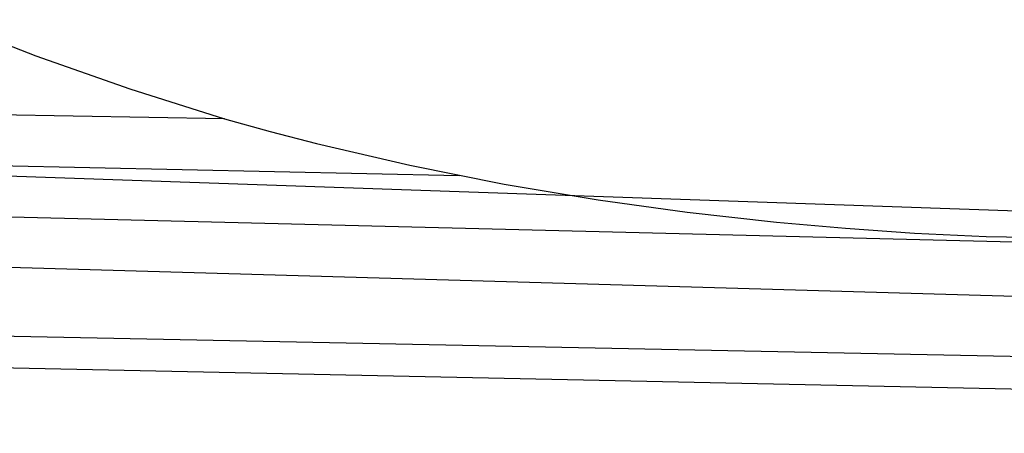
# Model space of a CAD drawing. Header units: millimetres. Extents: x 8929 to 10091, y -2708 to -1691.
# Tile 10 of 196: x 9479 to 9507, y -2150 to -2139. Entities that reach past the tile are written whole.
import ezdxf

# ---------------------------------------------------------------- set-up
doc = ezdxf.new("R2010")
doc.units = ezdxf.units.MM
doc.layers.add('1', color=7, linetype='Continuous')

msp = doc.modelspace()

# ---------------------------------------------------------------- linework, layer by layer
at = {"layer": '1', "color": 7, "true_color": 0xffffff}
for p, q in [((9477.115, -2138.653, 59.909), (9479.758, -2139.682, 59.909)), ((9479.758, -2139.682, 59.909), (9482.434, -2140.624, 59.909)), ((9482.434, -2140.624, 59.909), (9485.139, -2141.478, 59.909)), ((9485.139, -2141.478, 59.909), (9450.874, -2140.874, 59.909)), ((9485.139, -2141.478, 59.909), (9486.445, -2141.841, 59.905)), ((9486.445, -2141.841, 59.905), (9487.763, -2142.182, 59.901)), ((9450.87, -2142.218, 59.87), (9491.834, -2143.091, 59.883)), ((9450.871, -2142.126, 65.998), (9568.153, -2146.187, 65.998)), ((9487.763, -2142.182, 59.901), (9490.429, -2142.801, 59.89)), ((9490.429, -2142.801, 59.89), (9493.117, -2143.334, 59.878)), ((9493.117, -2143.334, 59.878), (9495.806, -2143.785, 59.867)), ((9450.867, -2143.561, 59.791), (9568.15, -2146.494, 59.902)), ((9495.806, -2143.785, 59.867), (9498.346, -2144.137, 59.859)), ((9498.346, -2144.137, 59.859), (9500.895, -2144.423, 59.853)), ((9500.895, -2144.423, 59.853), (9502.861, -2144.597, 59.85)), ((9502.861, -2144.597, 59.85), (9504.831, -2144.732, 59.848)), ((9504.831, -2144.732, 59.848), (9506.878, -2144.83, 59.849)), ((9506.878, -2144.83, 59.849), (9510.161, -2144.897, 59.852)), ((9450.863, -2144.899, 59.673), (9568.133, -2148.269, 59.894)), ((9450.856, -2147.097, 65.574), (9568.122, -2149.462, 65.953)), ((9450.854, -2147.985, 59.335), (9568.113, -2150.437, 59.879))]:
    msp.add_line(p, q, dxfattribs=at)

doc.saveas('drawing.dxf')
